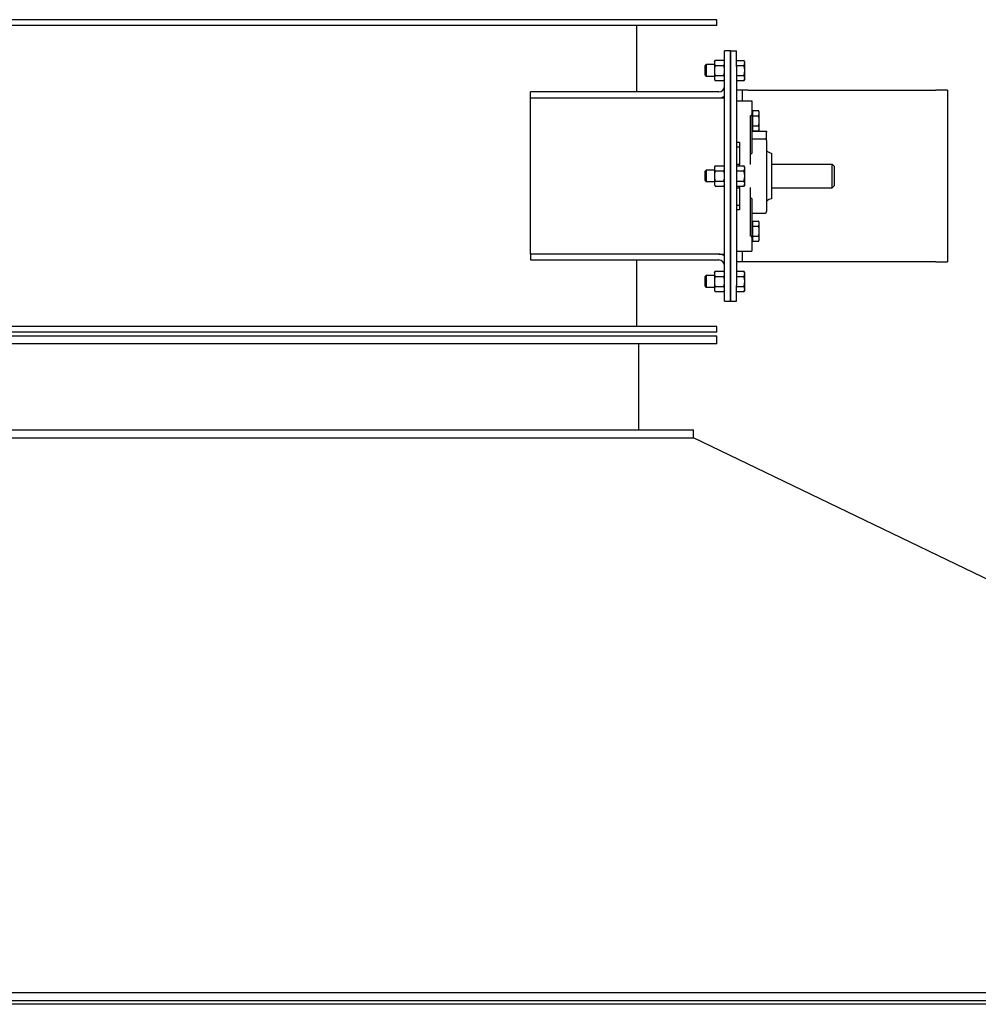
# Model space of a CAD drawing. Header units: inches. Extents: x 24 to 1128, y -69 to 748.
# Tile 239 of 256: x 187 to 218, y 437 to 469. Entities that reach past the tile are written whole.
import ezdxf

# ---------------------------------------------------------------- set-up
doc = ezdxf.new("R2010")
doc.units = ezdxf.units.IN
doc.header["$LTSCALE"] = 32
doc.header["$MEASUREMENT"] = 0
doc.layers.add('Visible (ANSI)', color=7, linetype='Continuous', lineweight=30)

msp = doc.modelspace()

# ---------------------------------------------------------------- linework, layer by layer
at = {"layer": 'Visible (ANSI)'}
for p, q in [((209.79037, 468.98367), (162.29037, 468.98367)), ((209.79037, 468.79617), (162.29037, 468.79617)), ((207.22787, 466.67117), (207.22787, 468.79617)), ((209.79037, 468.79617), (209.79037, 468.98367)), ((210.04037, 467.48367), (210.04037, 467.98367)), ((210.22787, 467.98367), (210.04037, 467.98367)), ((210.22787, 467.48367), (210.22787, 467.98367)), ((210.22787, 467.98367), (210.41537, 467.98367)), ((210.22787, 467.98367), (210.22787, 467.48367)), ((210.41537, 467.48367), (210.41537, 467.98367)), ((209.41537, 467.50783), (209.45253, 467.54617)), ((209.41537, 467.20951), (209.41537, 467.50783)), ((209.45253, 467.54617), (209.45253, 467.17117)), ((209.71137, 467.54617), (209.45253, 467.54617)), ((209.71137, 467.64017), (209.73651, 467.68372)), ((209.71137, 467.64017), (209.71137, 467.60246)), ((209.71137, 467.60246), (209.71137, 467.35867)), ((209.73651, 467.68372), (210.01523, 467.68372)), ((209.73651, 467.52119), (210.01523, 467.52119)), ((210.04037, 467.64017), (210.01523, 467.68372)), ((210.04037, 460.48367), (210.04037, 467.48367)), ((210.22787, 467.48367), (210.22787, 460.48367)), ((210.22787, 460.48367), (210.22787, 467.48367)), ((210.41537, 467.68314), (210.65827, 467.68314)), ((210.41537, 467.5209), (210.65827, 467.5209)), ((210.41537, 467.48367), (210.41537, 460.48367)), ((210.68337, 467.63967), (210.65827, 467.68314)), ((210.68337, 467.60202), (210.68337, 467.63967)), ((210.68337, 467.35867), (210.68337, 467.60202)), ((209.41537, 467.20951), (209.45253, 467.17117)), ((209.71137, 467.17117), (209.45253, 467.17117)), ((209.71137, 467.35867), (209.71137, 467.11488)), ((209.73651, 467.19615), (210.01523, 467.19615)), ((210.41537, 467.19643), (210.65827, 467.19643)), ((210.68337, 467.11532), (210.68337, 467.35867)), ((209.71137, 467.11488), (209.71137, 467.07717)), ((209.71137, 467.07717), (209.73651, 467.03362)), ((209.73651, 467.03362), (210.01523, 467.03362)), ((210.04037, 467.07717), (210.01523, 467.03362)), ((210.41537, 467.0342), (210.65827, 467.0342)), ((210.68337, 467.07767), (210.65827, 467.0342)), ((210.68337, 467.07767), (210.68337, 467.11532)), ((209.85287, 466.67117), (203.83532, 466.67117)), ((203.83532, 466.48367), (203.83532, 466.67117)), ((210.60287, 466.73367), (210.41537, 466.73367)), ((210.60287, 466.73367), (210.60287, 466.38992)), ((210.79037, 466.73367), (210.60287, 466.73367)), ((210.79037, 466.73367), (216.79037, 466.73367)), ((217.16537, 466.73367), (216.79037, 466.73367)), ((217.16537, 466.73367), (217.16537, 461.23367)), ((203.83532, 466.48367), (209.85287, 466.48367)), ((203.83532, 461.48367), (203.83532, 466.48367)), ((209.85287, 466.48367), (210.04037, 466.48367)), ((210.41537, 466.38992), (210.91537, 466.38992)), ((210.91537, 466.38992), (210.91537, 465.94772)), ((210.86537, 464.35148), (210.86537, 465.91363)), ((210.86537, 465.91363), (210.91537, 465.91363)), ((210.94037, 466.00242), (210.91537, 466.00242)), ((210.91537, 465.91363), (210.91537, 465.94772)), ((210.91537, 465.91363), (210.91537, 464.70346)), ((210.94037, 465.91167), (210.94037, 466.07405)), ((210.94037, 466.07405), (211.12463, 466.07405)), ((210.94037, 465.58691), (210.94037, 465.91167)), ((210.94037, 465.91167), (211.12463, 465.91167)), ((211.14975, 466.03054), (211.12463, 466.07405)), ((211.14975, 465.99286), (211.14975, 466.03054)), ((211.14975, 465.74929), (211.14975, 465.99286)), ((210.94037, 465.58691), (211.12463, 465.58691)), ((210.94037, 465.42453), (210.94037, 465.58691)), ((211.14975, 465.50572), (211.14975, 465.74929)), ((210.94037, 465.49617), (210.91537, 465.49617)), ((210.91537, 465.41765), (211.38412, 465.41765)), ((210.94037, 465.42453), (211.12463, 465.42453)), ((211.14975, 465.46804), (211.12463, 465.42453)), ((211.14975, 465.46804), (211.14975, 465.50572)), ((211.38412, 465.41765), (211.38412, 465.38836)), ((211.38412, 465.12117), (211.38412, 465.38836)), ((210.41537, 465.06944), (210.51537, 465.06944)), ((210.51537, 465.06944), (210.51537, 464.35148)), ((210.91537, 465.17117), (211.33412, 465.17117)), ((211.38412, 465.12117), (211.38412, 462.84617)), ((210.41537, 464.92104), (210.51537, 464.92104)), ((210.86537, 464.70346), (210.91537, 464.70346)), ((211.54037, 464.71792), (211.54037, 463.24942)), ((210.41537, 464.35867), (210.51537, 464.35867)), ((210.51537, 464.30814), (210.51537, 464.35148)), ((211.54037, 464.35867), (213.47787, 464.35867)), ((213.47787, 463.60867), (213.47787, 464.35867)), ((213.54037, 464.29617), (213.47787, 464.35867)), ((209.41537, 464.13283), (209.45253, 464.17117)), ((209.41537, 463.83451), (209.41537, 464.13283)), ((209.45253, 464.17117), (209.45253, 463.79617)), ((209.71137, 464.17117), (209.45253, 464.17117)), ((209.71137, 464.26517), (209.73651, 464.30872)), ((209.71137, 464.26517), (209.71137, 464.22746)), ((209.71137, 464.22746), (209.71137, 463.98367)), ((209.73651, 464.30872), (210.01523, 464.30872)), ((209.73651, 464.14619), (210.01523, 464.14619)), ((210.04037, 464.26517), (210.01523, 464.30872)), ((210.41537, 464.30814), (210.65827, 464.30814)), ((210.41537, 464.1459), (210.65827, 464.1459)), ((210.68337, 464.26467), (210.65827, 464.30814)), ((210.68337, 464.22702), (210.68337, 464.26467)), ((210.68337, 463.98367), (210.68337, 464.22702)), ((213.54037, 464.29617), (213.54037, 463.67117)), ((209.41537, 463.83451), (209.45253, 463.79617)), ((209.71137, 463.79617), (209.45253, 463.79617)), ((209.71137, 463.98367), (209.71137, 463.73988)), ((209.71137, 463.73988), (209.71137, 463.70217)), ((209.71137, 463.70217), (209.73651, 463.65862)), ((209.73651, 463.82115), (210.01523, 463.82115)), ((210.04037, 463.70217), (210.01523, 463.65862)), ((210.41537, 463.82143), (210.65827, 463.82143)), ((210.68337, 463.70267), (210.65827, 463.6592)), ((210.68337, 463.74032), (210.68337, 463.98367)), ((210.68337, 463.70267), (210.68337, 463.74032)), ((209.73651, 463.65862), (210.01523, 463.65862)), ((210.41537, 463.6592), (210.65827, 463.6592)), ((210.41537, 463.60867), (210.51537, 463.60867)), ((210.51537, 463.61586), (210.51537, 463.6592)), ((210.51537, 463.61586), (210.51537, 462.8979)), ((210.86537, 462.05371), (210.86537, 463.61586)), ((211.54037, 463.60867), (213.47787, 463.60867)), ((213.54037, 463.67117), (213.47787, 463.60867)), ((210.91537, 463.26388), (210.86537, 463.26388)), ((210.91537, 463.26388), (210.91537, 462.05371)), ((210.41537, 463.0463), (210.51537, 463.0463)), ((210.51537, 462.8979), (210.41537, 462.8979)), ((210.91537, 462.79617), (211.33412, 462.79617)), ((210.94037, 462.47117), (210.91537, 462.47117)), ((210.94037, 462.38042), (210.94037, 462.5428)), ((210.94037, 462.5428), (211.12463, 462.5428)), ((211.14975, 462.49929), (211.12463, 462.5428)), ((211.14975, 462.46161), (211.14975, 462.49929)), ((211.14975, 462.21804), (211.14975, 462.46161)), ((210.94037, 462.05566), (210.94037, 462.38042)), ((210.94037, 462.38042), (211.12463, 462.38042)), ((211.14975, 461.97447), (211.14975, 462.21804)), ((210.91537, 462.05371), (210.86537, 462.05371)), ((210.91537, 462.01962), (210.91537, 462.05371)), ((210.91537, 462.01962), (210.91537, 461.57742)), ((210.94037, 461.96492), (210.91537, 461.96492)), ((210.94037, 462.05566), (211.12463, 462.05566)), ((210.94037, 461.89328), (210.94037, 462.05566)), ((210.94037, 461.89328), (211.12463, 461.89328)), ((211.14975, 461.93679), (211.12463, 461.89328)), ((211.14975, 461.93679), (211.14975, 461.97447)), ((209.85287, 461.48367), (203.83532, 461.48367)), ((203.83532, 461.48367), (203.83532, 461.29617)), ((209.85287, 461.48367), (210.04037, 461.48367)), ((210.41537, 461.57742), (210.91537, 461.57742)), ((210.60287, 461.57742), (210.60287, 461.23367)), ((203.83532, 461.29617), (209.85287, 461.29617)), ((207.22787, 459.17117), (207.22787, 461.29617)), ((210.60287, 461.23367), (210.41537, 461.23367)), ((210.79037, 461.23367), (210.60287, 461.23367)), ((216.79037, 461.23367), (210.79037, 461.23367)), ((216.79037, 461.23367), (217.16537, 461.23367)), ((209.71137, 460.89017), (209.73651, 460.93372)), ((209.71137, 460.89017), (209.71137, 460.85246)), ((209.71137, 460.85246), (209.71137, 460.60867)), ((209.73651, 460.93372), (210.01523, 460.93372)), ((210.04037, 460.89017), (210.01523, 460.93372)), ((210.41537, 460.93314), (210.65827, 460.93314)), ((210.68337, 460.88967), (210.65827, 460.93314)), ((210.68337, 460.88967), (210.67628, 460.90196)), ((210.68337, 460.85202), (210.68337, 460.88967)), ((210.68337, 460.81298), (210.68337, 460.88967)), ((210.68337, 460.60867), (210.68337, 460.85202)), ((209.41537, 460.75783), (209.45253, 460.79617)), ((209.41537, 460.45951), (209.41537, 460.75783)), ((209.45253, 460.79617), (209.45253, 460.42117)), ((209.71137, 460.79617), (209.45253, 460.79617)), ((209.71137, 460.60867), (209.71137, 460.36488)), ((209.73651, 460.77119), (210.01523, 460.77119)), ((210.41537, 460.7709), (210.65827, 460.7709)), ((210.68337, 460.54375), (210.68337, 460.81298)), ((210.68337, 460.36532), (210.68337, 460.60867)), ((210.68337, 460.33944), (210.68337, 460.54375)), ((209.41537, 460.45951), (209.45253, 460.42117)), ((209.71137, 460.42117), (209.45253, 460.42117)), ((209.71137, 460.36488), (209.71137, 460.32717)), ((209.71137, 460.32717), (209.73651, 460.28362)), ((209.73651, 460.44615), (210.01523, 460.44615)), ((209.73651, 460.28362), (210.01523, 460.28362)), ((210.04037, 460.32717), (210.01523, 460.28362)), ((210.04037, 459.98367), (210.04037, 460.48367)), ((210.22787, 459.98367), (210.22787, 460.48367)), ((210.22787, 460.48367), (210.22787, 459.98367)), ((210.41537, 459.98367), (210.41537, 460.48367)), ((210.41537, 460.44643), (210.65827, 460.44643)), ((210.41537, 460.2842), (210.65827, 460.2842)), ((210.68337, 460.32767), (210.65827, 460.2842)), ((210.68337, 460.32767), (210.67628, 460.31538)), ((210.68337, 460.32767), (210.68337, 460.36532)), ((210.68337, 460.32767), (210.68337, 460.33944)), ((210.04037, 459.98367), (210.22787, 459.98367)), ((210.22787, 459.98367), (210.41537, 459.98367)), ((209.79037, 459.17117), (162.29037, 459.17117)), ((209.79037, 458.98367), (162.29037, 458.98367)), ((209.79037, 458.98367), (209.79037, 459.17117)), ((209.79037, 458.85867), (162.29037, 458.85867)), ((209.79037, 458.60867), (209.79037, 458.85867)), ((209.79037, 458.60867), (162.29037, 458.60867)), ((207.29037, 458.60867), (207.29037, 455.85867)), ((163.04037, 455.85867), (209.04037, 455.85867)), ((209.04037, 455.60867), (209.04037, 455.85867)), ((163.04037, 455.60867), (209.04037, 455.60867)), ((245.89627, 437.85867), (209.04037, 455.60867)), ((123.76537, 437.85867), (248.31537, 437.85867)), ((123.76537, 437.60867), (248.31537, 437.60867)), ((246.41537, 437.48367), (125.66537, 437.48367))]:
    msp.add_line(p, q, dxfattribs=at)
for centre, radius, start, end in [((209.85287, 466.85867), 0.1875, 270, 0), ((209.85287, 466.85867), 0.375, 270, 300), ((211.33412, 465.12117), 0.05, 0, 90), ((211.54037, 464.90542), 0.1875, 213.55731, 270), ((211.54037, 463.06192), 0.1875, 90, 146.44269), ((211.33412, 462.84617), 0.05, 270, 0), ((209.85287, 461.10867), 0.375, 60, 90), ((209.85287, 461.10867), 0.1875, 0, 90)]:
    msp.add_arc(centre, radius, start, end, dxfattribs=at)
for points, weights in [([(209.73651, 467.68372), (209.71137, 467.64017), (209.71137, 467.60246)], [1, 1.0379548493, 1]), ([(209.71137, 467.60246), (209.71137, 467.56474), (209.73651, 467.52119)], [1, 1.0379548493, 1]), ([(209.73651, 467.52119), (209.71137, 467.4341), (209.71137, 467.35867)], [1, 1.0379548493, 1]), ([(210.04037, 467.60246), (210.04037, 467.64017), (210.01523, 467.68372)], [1, 1.0379548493, 1]), ([(210.01523, 467.52119), (210.04037, 467.56474), (210.04037, 467.60246)], [1, 1.0379548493, 1]), ([(210.04037, 467.35867), (210.04037, 467.4341), (210.01523, 467.52119)], [1, 1.0379548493, 1]), ([(210.68337, 467.60202), (210.68337, 467.63967), (210.65827, 467.68314)], [1, 1.0379548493, 1]), ([(210.65827, 467.5209), (210.68337, 467.56438), (210.68337, 467.60202)], [1, 1.0379548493, 1]), ([(210.68337, 467.35867), (210.68337, 467.43396), (210.65827, 467.5209)], [1, 1.0379548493, 1]), ([(209.71137, 467.35867), (209.71137, 467.28324), (209.73651, 467.19615)], [1, 1.0379548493, 1]), ([(209.73651, 467.19615), (209.71137, 467.1526), (209.71137, 467.11488)], [1, 1.0379548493, 1]), ([(210.01523, 467.19615), (210.04037, 467.28324), (210.04037, 467.35867)], [1, 1.0379548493, 1]), ([(210.04037, 467.11488), (210.04037, 467.1526), (210.01523, 467.19615)], [1, 1.0379548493, 1]), ([(210.65827, 467.19643), (210.68337, 467.28338), (210.68337, 467.35867)], [1, 1.0379548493, 1]), ([(210.68337, 467.11532), (210.68337, 467.15296), (210.65827, 467.19643)], [1, 1.0379548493, 1]), ([(209.71137, 467.11488), (209.71137, 467.07717), (209.73651, 467.03362)], [1, 1.0379548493, 1]), ([(210.01523, 467.03362), (210.04037, 467.07717), (210.04037, 467.11488)], [1, 1.0379548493, 1]), ([(210.65827, 467.0342), (210.68337, 467.07767), (210.68337, 467.11532)], [1, 1.0379548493, 1]), ([(211.14975, 465.99286), (211.14975, 466.03054), (211.12463, 466.07405)], [1, 1.0379548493, 1]), ([(211.12463, 465.91167), (211.14975, 465.95518), (211.14975, 465.99286)], [1, 1.0379548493, 1]), ([(211.14975, 465.74929), (211.14975, 465.82466), (211.12463, 465.91167)], [1, 1.0379548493, 1]), ([(211.12463, 465.58691), (211.14975, 465.67393), (211.14975, 465.74929)], [1, 1.0379548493, 1]), ([(211.14975, 465.50572), (211.14975, 465.54341), (211.12463, 465.58691)], [1, 1.0379548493, 1]), ([(211.12463, 465.42453), (211.14975, 465.46804), (211.14975, 465.50572)], [1, 1.0379548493, 1]), ([(209.73651, 464.30872), (209.71137, 464.26517), (209.71137, 464.22746)], [1, 1.0379548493, 1]), ([(209.71137, 464.22746), (209.71137, 464.18974), (209.73651, 464.14619)], [1, 1.0379548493, 1]), ([(209.73651, 464.14619), (209.71137, 464.0591), (209.71137, 463.98367)], [1, 1.0379548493, 1]), ([(210.04037, 464.22746), (210.04037, 464.26517), (210.01523, 464.30872)], [1, 1.0379548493, 1]), ([(210.01523, 464.14619), (210.04037, 464.18974), (210.04037, 464.22746)], [1, 1.0379548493, 1]), ([(210.04037, 463.98367), (210.04037, 464.0591), (210.01523, 464.14619)], [1, 1.0379548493, 1]), ([(210.68337, 464.22702), (210.68337, 464.26467), (210.65827, 464.30814)], [1, 1.0379548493, 1]), ([(210.65827, 464.1459), (210.68337, 464.18938), (210.68337, 464.22702)], [1, 1.0379548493, 1]), ([(210.68337, 463.98367), (210.68337, 464.05896), (210.65827, 464.1459)], [1, 1.0379548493, 1]), ([(209.71137, 463.98367), (209.71137, 463.90824), (209.73651, 463.82115)], [1, 1.0379548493, 1]), ([(209.73651, 463.82115), (209.71137, 463.7776), (209.71137, 463.73988)], [1, 1.0379548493, 1]), ([(209.71137, 463.73988), (209.71137, 463.70217), (209.73651, 463.65862)], [1, 1.0379548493, 1]), ([(210.01523, 463.82115), (210.04037, 463.90824), (210.04037, 463.98367)], [1, 1.0379548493, 1]), ([(210.04037, 463.73988), (210.04037, 463.7776), (210.01523, 463.82115)], [1, 1.0379548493, 1]), ([(210.01523, 463.65862), (210.04037, 463.70217), (210.04037, 463.73988)], [1, 1.0379548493, 1]), ([(210.65827, 463.82143), (210.68337, 463.90838), (210.68337, 463.98367)], [1, 1.0379548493, 1]), ([(210.68337, 463.74032), (210.68337, 463.77796), (210.65827, 463.82143)], [1, 1.0379548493, 1]), ([(210.65827, 463.6592), (210.68337, 463.70267), (210.68337, 463.74032)], [1, 1.0379548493, 1]), ([(211.14975, 462.46161), (211.14975, 462.49929), (211.12463, 462.5428)], [1, 1.0379548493, 1]), ([(211.12463, 462.38042), (211.14975, 462.42393), (211.14975, 462.46161)], [1, 1.0379548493, 1]), ([(211.14975, 462.21804), (211.14975, 462.29341), (211.12463, 462.38042)], [1, 1.0379548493, 1]), ([(211.12463, 462.05566), (211.14975, 462.14268), (211.14975, 462.21804)], [1, 1.0379548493, 1]), ([(211.14975, 461.97447), (211.14975, 462.01216), (211.12463, 462.05566)], [1, 1.0379548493, 1]), ([(211.12463, 461.89328), (211.14975, 461.93679), (211.14975, 461.97447)], [1, 1.0379548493, 1]), ([(209.73651, 460.93372), (209.71137, 460.89017), (209.71137, 460.85246)], [1, 1.0379548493, 1]), ([(209.71137, 460.85246), (209.71137, 460.81474), (209.73651, 460.77119)], [1, 1.0379548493, 1]), ([(210.04037, 460.85246), (210.04037, 460.89017), (210.01523, 460.93372)], [1, 1.0379548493, 1]), ([(210.01523, 460.77119), (210.04037, 460.81474), (210.04037, 460.85246)], [1, 1.0379548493, 1]), ([(210.68337, 460.85202), (210.68337, 460.88967), (210.65827, 460.93314)], [1, 1.0379548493, 1]), ([(210.65827, 460.7709), (210.68337, 460.81438), (210.68337, 460.85202)], [1, 1.0379548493, 1]), ([(210.67593, 460.90255), (210.67611, 460.90225), (210.67628, 460.90196)], [1.01879022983, 1.01883937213, 1.01887561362]), ([(209.73651, 460.77119), (209.71137, 460.6841), (209.71137, 460.60867)], [1, 1.0379548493, 1]), ([(209.71137, 460.60867), (209.71137, 460.53324), (209.73651, 460.44615)], [1, 1.0379548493, 1]), ([(210.04037, 460.60867), (210.04037, 460.6841), (210.01523, 460.77119)], [1, 1.0379548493, 1]), ([(210.01523, 460.44615), (210.04037, 460.53324), (210.04037, 460.60867)], [1, 1.0379548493, 1]), ([(210.68337, 460.60867), (210.68337, 460.68396), (210.65827, 460.7709)], [1, 1.0379548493, 1]), ([(210.65827, 460.44643), (210.68337, 460.53338), (210.68337, 460.60867)], [1, 1.0379548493, 1]), ([(210.68337, 460.81298), (210.68337, 460.81365), (210.68337, 460.81433)], [1, 1.00047559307, 1.00093926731]), ([(210.68337, 460.81164), (210.68337, 460.81231), (210.68337, 460.81298)], [1.00093926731, 1.00047559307, 1]), ([(210.68337, 460.54375), (210.68337, 460.54471), (210.68337, 460.54566)], [1, 1.00047559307, 1.00093926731]), ([(210.68337, 460.54185), (210.68337, 460.5428), (210.68337, 460.54375)], [1.00093926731, 1.00047559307, 1]), ([(209.73651, 460.44615), (209.71137, 460.4026), (209.71137, 460.36488)], [1, 1.0379548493, 1]), ([(209.71137, 460.36488), (209.71137, 460.32717), (209.73651, 460.28362)], [1, 1.0379548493, 1]), ([(210.04037, 460.36488), (210.04037, 460.4026), (210.01523, 460.44615)], [1, 1.0379548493, 1]), ([(210.01523, 460.28362), (210.04037, 460.32717), (210.04037, 460.36488)], [1, 1.0379548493, 1]), ([(210.68337, 460.36532), (210.68337, 460.40296), (210.65827, 460.44643)], [1, 1.0379548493, 1]), ([(210.65827, 460.2842), (210.68337, 460.32767), (210.68337, 460.36532)], [1, 1.0379548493, 1]), ([(210.67593, 460.31478), (210.67628, 460.31538), (210.67662, 460.31598)], [1.01879022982, 1.01888851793, 1.0189351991]), ([(210.68337, 460.33944), (210.68337, 460.33972), (210.68337, 460.34)], [1, 1.00047559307, 1.00093926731]), ([(210.68337, 460.33888), (210.68337, 460.33916), (210.68337, 460.33944)], [1.00093926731, 1.00047559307, 1])]:
    msp.add_rational_spline(points, weights, degree=2, dxfattribs=at)

doc.saveas('drawing.dxf')
